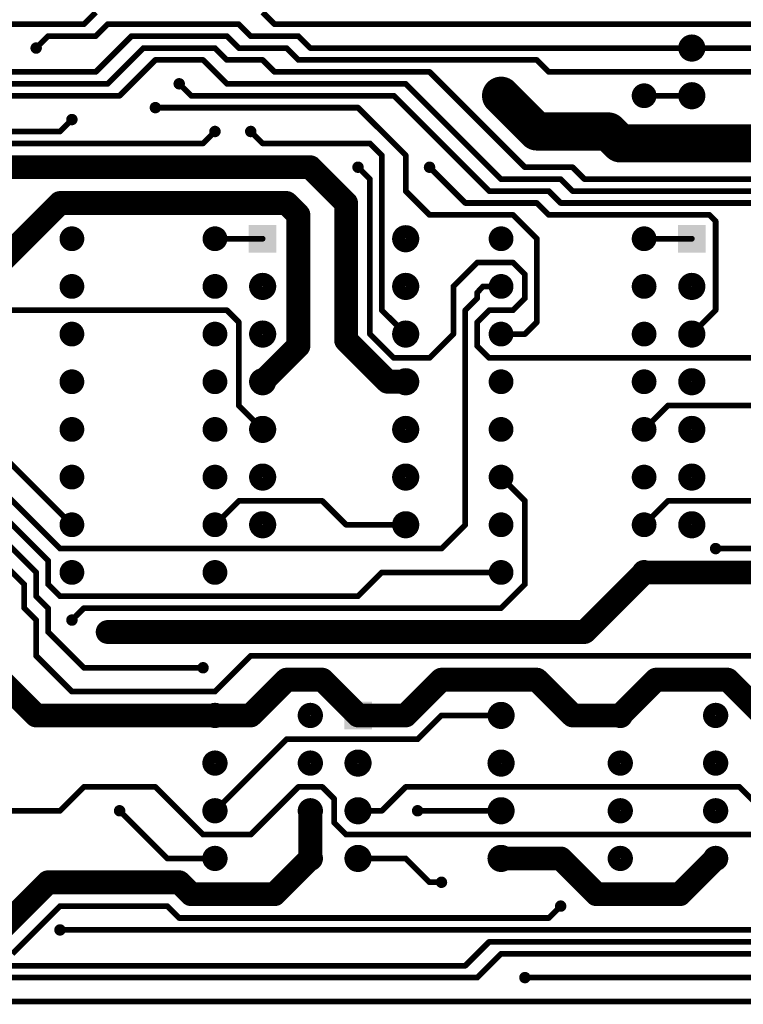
# Model space of a CAD drawing. Extents: x 0.24 to 7.39, y 0.21 to 4.62.
# Tile 3 of 33: x 3.09 to 4.6, y 0.21 to 2.28. Entities that reach past the tile are written whole.
import ezdxf

# ---------------------------------------------------------------- set-up
doc = ezdxf.new("R2010")
doc.units = 0

msp = doc.modelspace()

# ---------------------------------------------------------------- linework, layer by layer
at = {"layer": 'TOP'}
for points, const_width in [([(3.246, 2.296), (3.221, 2.271)], 0.012), ([(3.621, 2.271), (3.596, 2.296)], 0.012), ([(3.221, 2.271), (2.321, 2.271)], 0.012), ([(3.271, 2.271), (3.246, 2.246)], 0.012), ([(3.546, 2.271), (3.271, 2.271)], 0.012), ([(3.571, 2.246), (3.546, 2.271)], 0.012), ([(4.646, 2.271), (3.621, 2.271)], 0.012), ([(3.146, 2.246), (3.121, 2.221)], 0.012), ([(3.246, 2.246), (3.146, 2.246)], 0.012), ([(3.321, 2.246), (3.246, 2.171)], 0.012), ([(3.521, 2.246), (3.321, 2.246)], 0.012), ([(3.546, 2.221), (3.521, 2.246)], 0.012), ([(3.671, 2.246), (3.571, 2.246)], 0.012), ([(3.696, 2.221), (3.671, 2.246)], 0.012), ([(3.346, 2.221), (3.271, 2.146)], 0.012), ([(3.496, 2.221), (3.346, 2.221)], 0.012), ([(3.521, 2.196), (3.496, 2.221)], 0.012), ([(3.646, 2.221), (3.546, 2.221)], 0.012), ([(3.671, 2.196), (3.646, 2.221)], 0.012), ([(4.496, 2.221), (3.696, 2.221)], 0.012), ([(4.696, 2.221), (4.496, 2.221)], 0.012), ([(3.371, 2.196), (3.296, 2.121)], 0.012), ([(3.471, 2.196), (3.371, 2.196)], 0.012), ([(3.521, 2.146), (3.471, 2.196)], 0.012), ([(3.596, 2.196), (3.521, 2.196)], 0.012), ([(3.621, 2.171), (3.596, 2.196)], 0.012), ([(4.171, 2.196), (3.671, 2.196)], 0.012), ([(4.196, 2.171), (4.171, 2.196)], 0.012), ([(3.246, 2.171), (3.021, 2.171)], 0.012), ([(3.946, 2.171), (3.621, 2.171)], 0.012), ([(4.146, 1.971), (3.946, 2.171)], 0.012), ([(4.646, 2.171), (4.196, 2.171)], 0.012), ([(3.271, 2.146), (2.796, 2.146)], 0.012), ([(3.421, 2.146), (3.446, 2.121)], 0.012), ([(3.896, 2.146), (3.521, 2.146)], 0.012), ([(4.096, 1.946), (3.896, 2.146)], 0.012), ([(4.096, 2.121), (4.171, 2.046)], 0.08), ([(3.296, 2.121), (2.821, 2.121)], 0.012), ([(3.446, 2.121), (3.871, 2.121)], 0.012), ([(3.871, 2.121), (4.071, 1.921)], 0.012), ([(4.396, 2.121), (4.496, 2.121)], 0.012), ([(3.371, 2.096), (3.796, 2.096)], 0.012), ([(3.796, 2.096), (3.896, 1.996)], 0.012), ([(3.196, 2.071), (3.171, 2.046)], 0.012), ([(4.171, 2.046), (4.321, 2.046)], 0.08), ([(4.321, 2.046), (4.346, 2.021)], 0.08), ([(3.171, 2.046), (2.796, 2.046)], 0.012), ([(3.496, 2.046), (3.471, 2.021)], 0.012), ([(3.596, 2.021), (3.571, 2.046)], 0.012), ([(4.346, 2.021), (5.021, 2.021)], 0.08), ([(3.471, 2.021), (2.821, 2.021)], 0.012), ([(3.821, 2.021), (3.596, 2.021)], 0.012), ([(3.846, 1.996), (3.821, 2.021)], 0.012), ([(3.696, 1.971), (2.896, 1.971)], 0.05), ([(3.771, 1.896), (3.696, 1.971)], 0.05), ([(3.846, 1.671), (3.846, 1.996)], 0.012), ([(3.896, 1.996), (3.896, 1.921)], 0.012), ([(3.821, 1.946), (3.796, 1.971)], 0.012), ([(3.946, 1.971), (4.021, 1.896)], 0.012), ([(4.246, 1.971), (4.146, 1.971)], 0.012), ([(4.271, 1.946), (4.246, 1.971)], 0.012), ([(3.821, 1.621), (3.821, 1.946)], 0.012), ([(4.221, 1.946), (4.096, 1.946)], 0.012), ([(4.246, 1.921), (4.221, 1.946)], 0.012), ([(5.046, 1.946), (4.271, 1.946)], 0.012), ([(3.171, 1.896), (3.021, 1.746)], 0.05), ([(3.646, 1.896), (3.171, 1.896)], 0.05), ([(3.671, 1.871), (3.646, 1.896)], 0.05), ([(3.771, 1.608), (3.771, 1.896)], 0.05), ([(3.896, 1.921), (3.946, 1.871)], 0.012), ([(4.071, 1.921), (4.196, 1.921)], 0.012), ([(4.196, 1.921), (4.221, 1.896)], 0.012), ([(5.096, 1.921), (4.246, 1.921)], 0.012), ([(4.021, 1.896), (4.171, 1.896)], 0.012), ([(4.171, 1.896), (4.196, 1.871)], 0.012), ([(4.221, 1.896), (5.146, 1.896)], 0.012), ([(3.671, 1.596), (3.671, 1.871)], 0.05), ([(3.946, 1.871), (4.121, 1.871)], 0.012), ([(4.121, 1.871), (4.171, 1.821)], 0.012), ([(4.196, 1.871), (4.533, 1.871)], 0.012), ([(4.533, 1.871), (4.546, 1.858)], 0.012), ([(4.546, 1.858), (4.546, 1.671)], 0.012), ([(3.496, 1.821), (3.596, 1.821)], 0.012), ([(4.171, 1.821), (4.171, 1.646)], 0.012), ([(4.396, 1.821), (4.496, 1.821)], 0.012), ([(4.046, 1.771), (3.996, 1.721)], 0.012), ([(4.121, 1.771), (4.046, 1.771)], 0.012), ([(4.146, 1.746), (4.121, 1.771)], 0.012), ([(4.146, 1.696), (4.146, 1.746)], 0.012), ([(3.996, 1.721), (3.996, 1.621)], 0.012), ([(4.058, 1.721), (4.046, 1.708)], 0.012), ([(4.096, 1.721), (4.058, 1.721)], 0.012), ([(4.046, 1.696), (4.021, 1.671)], 0.012), ([(4.046, 1.708), (4.046, 1.696)], 0.012), ([(4.121, 1.671), (4.146, 1.696)], 0.012), ([(3.521, 1.671), (2.971, 1.671)], 0.012), ([(3.546, 1.646), (3.521, 1.671)], 0.012), ([(3.896, 1.621), (3.846, 1.671)], 0.012), ([(4.021, 1.671), (4.021, 1.221)], 0.012), ([(4.046, 1.646), (4.071, 1.671)], 0.012), ([(4.071, 1.671), (4.121, 1.671)], 0.012), ([(4.546, 1.671), (4.496, 1.621)], 0.012), ([(3.546, 1.471), (3.546, 1.646)], 0.012), ([(3.858, 1.521), (3.771, 1.608)], 0.05), ([(4.046, 1.596), (4.046, 1.646)], 0.012), ([(4.171, 1.646), (4.146, 1.621)], 0.012), ([(3.196, 1.221), (2.796, 1.621)], 0.012), ([(3.596, 1.521), (3.671, 1.596)], 0.05), ([(3.871, 1.571), (3.821, 1.621)], 0.012), ([(3.996, 1.621), (3.946, 1.571)], 0.012), ([(4.146, 1.621), (4.096, 1.621)], 0.012), ([(3.171, 1.171), (2.746, 1.596)], 0.012), ([(4.071, 1.571), (4.046, 1.596)], 0.012), ([(3.146, 1.146), (2.721, 1.571)], 0.012), ([(3.946, 1.571), (3.871, 1.571)], 0.012), ([(4.646, 1.571), (4.071, 1.571)], 0.012), ([(3.121, 1.121), (2.696, 1.546)], 0.012), ([(3.896, 1.521), (3.858, 1.521)], 0.05), ([(3.596, 1.421), (3.546, 1.471)], 0.012), ([(4.396, 1.421), (4.446, 1.471)], 0.012), ([(4.446, 1.471), (4.671, 1.471)], 0.012), ([(4.146, 1.271), (4.096, 1.321)], 0.012), ([(2.896, 1.296), (3.096, 1.096)], 0.012), ([(3.546, 1.271), (3.496, 1.221)], 0.012), ([(3.721, 1.271), (3.546, 1.271)], 0.012), ([(3.771, 1.221), (3.721, 1.271)], 0.012), ([(4.146, 1.096), (4.146, 1.271)], 0.012), ([(4.446, 1.271), (4.396, 1.221)], 0.012), ([(4.621, 1.271), (4.446, 1.271)], 0.012), ([(3.896, 1.221), (3.771, 1.221)], 0.012), ([(4.021, 1.221), (3.971, 1.171)], 0.012), ([(3.971, 1.171), (3.171, 1.171)], 0.012), ([(5.071, 1.171), (4.546, 1.171)], 0.012), ([(3.146, 1.096), (3.146, 1.146)], 0.012), ([(4.271, 0.996), (4.396, 1.121)], 0.05), ([(4.271, 0.996), (4.396, 1.121)], 0.05), ([(4.396, 1.121), (4.996, 1.121)], 0.05), ([(3.121, 1.071), (3.121, 1.121)], 0.012), ([(3.846, 1.121), (3.796, 1.071)], 0.012), ([(4.096, 1.121), (3.846, 1.121)], 0.012), ([(3.096, 1.096), (3.096, 1.046)], 0.012), ([(3.171, 1.071), (3.146, 1.096)], 0.012), ([(4.096, 1.046), (4.146, 1.096)], 0.012), ([(3.146, 1.046), (3.121, 1.071)], 0.012), ([(3.796, 1.071), (3.171, 1.071)], 0.012), ([(3.096, 1.046), (3.121, 1.021)], 0.012), ([(3.146, 0.996), (3.146, 1.046)], 0.012), ([(3.196, 1.021), (3.221, 1.046)], 0.012), ([(3.221, 1.046), (4.096, 1.046)], 0.012), ([(3.121, 1.021), (3.121, 0.946)], 0.012), ([(3.271, 0.996), (3.446, 0.996)], 0.05), ([(3.446, 0.996), (4.271, 0.996)], 0.05), ([(3.446, 0.996), (4.271, 0.996)], 0.05), ([(3.121, 0.821), (2.971, 0.971)], 0.05), ([(3.221, 0.921), (3.146, 0.996)], 0.012), ([(3.121, 0.946), (3.196, 0.871)], 0.012), ([(3.496, 0.871), (3.571, 0.946)], 0.012), ([(3.571, 0.946), (5.071, 0.946)], 0.012), ([(3.471, 0.921), (3.221, 0.921)], 0.012), ([(3.646, 0.896), (3.571, 0.821)], 0.05), ([(3.721, 0.896), (3.646, 0.896)], 0.05), ([(3.796, 0.821), (3.721, 0.896)], 0.05), ([(3.896, 0.821), (3.971, 0.896)], 0.05), ([(3.971, 0.896), (4.171, 0.896)], 0.05), ([(4.171, 0.896), (4.246, 0.821)], 0.05), ([(4.421, 0.896), (4.346, 0.821)], 0.05), ([(4.571, 0.896), (4.421, 0.896)], 0.05), ([(4.646, 0.821), (4.571, 0.896)], 0.05), ([(3.196, 0.871), (3.496, 0.871)], 0.012), ([(3.496, 0.821), (3.121, 0.821)], 0.05), ([(3.571, 0.821), (3.496, 0.821)], 0.05), ([(3.796, 0.821), (3.896, 0.821)], 0.05), ([(3.971, 0.821), (3.921, 0.771)], 0.012), ([(4.096, 0.821), (3.971, 0.821)], 0.012), ([(4.246, 0.821), (4.346, 0.821)], 0.05), ([(3.646, 0.771), (3.496, 0.621)], 0.012), ([(3.921, 0.771), (3.646, 0.771)], 0.012), ([(3.221, 0.671), (3.171, 0.621)], 0.012), ([(3.371, 0.671), (3.221, 0.671)], 0.012), ([(3.471, 0.571), (3.371, 0.671)], 0.012), ([(3.671, 0.671), (3.571, 0.571)], 0.012), ([(3.721, 0.671), (3.671, 0.671)], 0.012), ([(3.746, 0.646), (3.721, 0.671)], 0.012), ([(3.896, 0.671), (3.846, 0.621)], 0.012), ([(4.596, 0.671), (3.896, 0.671)], 0.012), ([(4.646, 0.621), (4.596, 0.671)], 0.012), ([(3.696, 0.521), (3.696, 0.621)], 0.05), ([(3.746, 0.596), (3.746, 0.646)], 0.012), ([(3.171, 0.621), (0.396, 0.621)], 0.012), ([(3.296, 0.621), (3.396, 0.521)], 0.012), ([(3.846, 0.621), (3.796, 0.621)], 0.012), ([(4.096, 0.621), (3.921, 0.621)], 0.012), ([(3.771, 0.571), (3.746, 0.596)], 0.012), ([(3.571, 0.571), (3.471, 0.571)], 0.012), ([(5.521, 0.571), (3.771, 0.571)], 0.012), ([(3.621, 0.446), (3.696, 0.521)], 0.05), ([(4.221, 0.521), (4.096, 0.521)], 0.05), ([(4.296, 0.446), (4.221, 0.521)], 0.05), ([(4.546, 0.521), (4.471, 0.446)], 0.05), ([(3.396, 0.521), (3.496, 0.521)], 0.012), ([(3.896, 0.521), (3.796, 0.521)], 0.012), ([(3.946, 0.471), (3.896, 0.521)], 0.012), ([(3.046, 0.371), (3.146, 0.471)], 0.05), ([(3.146, 0.471), (3.421, 0.471)], 0.05), ([(3.421, 0.471), (3.446, 0.446)], 0.05), ([(3.971, 0.471), (3.946, 0.471)], 0.012), ([(3.446, 0.446), (3.621, 0.446)], 0.05), ([(4.471, 0.446), (4.296, 0.446)], 0.05), ([(3.171, 0.421), (3.071, 0.321)], 0.012), ([(3.396, 0.421), (3.171, 0.421)], 0.012), ([(3.421, 0.396), (3.396, 0.421)], 0.012), ([(4.221, 0.421), (4.196, 0.396)], 0.012), ([(4.196, 0.396), (3.421, 0.396)], 0.012), ([(4.696, 0.371), (3.171, 0.371)], 0.012), ([(4.021, 0.296), (4.071, 0.346)], 0.012), ([(4.071, 0.346), (4.671, 0.346)], 0.012), ([(4.046, 0.271), (4.096, 0.321)], 0.012), ([(4.096, 0.321), (4.646, 0.321)], 0.012), ([(2.296, 0.296), (4.021, 0.296)], 0.012), ([(2.246, 0.271), (4.046, 0.271)], 0.012), ([(4.146, 0.271), (4.996, 0.271)], 0.012), ([(4.946, 0.221), (2.021, 0.221)], 0.012)]:
    msp.add_lwpolyline(points, dxfattribs=dict(at, const_width=const_width))
for points, const_width in [([(3.218, 2.271, 1), (3.224, 2.271, 1)], 0.006), ([(3.218, 2.271, 1), (3.224, 2.271, 1)], 0.006), ([(3.268, 2.271, 1), (3.274, 2.271, 1)], 0.006), ([(3.268, 2.271, 1), (3.274, 2.271, 1)], 0.006), ([(3.543, 2.271, 1), (3.549, 2.271, 1)], 0.006), ([(3.543, 2.271, 1), (3.549, 2.271, 1)], 0.006), ([(3.618, 2.271, 1), (3.624, 2.271, 1)], 0.006), ([(3.618, 2.271, 1), (3.624, 2.271, 1)], 0.006), ([(3.143, 2.246, 1), (3.149, 2.246, 1)], 0.006), ([(3.143, 2.246, 1), (3.149, 2.246, 1)], 0.006), ([(3.243, 2.246, 1), (3.249, 2.246, 1)], 0.006), ([(3.243, 2.246, 1), (3.249, 2.246, 1)], 0.006), ([(3.318, 2.246, 1), (3.324, 2.246, 1)], 0.006), ([(3.318, 2.246, 1), (3.324, 2.246, 1)], 0.006), ([(3.518, 2.246, 1), (3.524, 2.246, 1)], 0.006), ([(3.518, 2.246, 1), (3.524, 2.246, 1)], 0.006), ([(3.568, 2.246, 1), (3.574, 2.246, 1)], 0.006), ([(3.568, 2.246, 1), (3.574, 2.246, 1)], 0.006), ([(3.668, 2.246, 1), (3.674, 2.246, 1)], 0.006), ([(3.668, 2.246, 1), (3.674, 2.246, 1)], 0.006), ([(3.115, 2.221, 1), (3.127, 2.221, 1)], 0.012), ([(4.482, 2.221, 1), (4.51, 2.221, 1)], 0.029), ([(3.118, 2.221, 1), (3.124, 2.221, 1)], 0.006), ([(3.343, 2.221, 1), (3.349, 2.221, 1)], 0.006), ([(3.343, 2.221, 1), (3.349, 2.221, 1)], 0.006), ([(3.493, 2.221, 1), (3.499, 2.221, 1)], 0.006), ([(3.493, 2.221, 1), (3.499, 2.221, 1)], 0.006), ([(3.543, 2.221, 1), (3.549, 2.221, 1)], 0.006), ([(3.543, 2.221, 1), (3.549, 2.221, 1)], 0.006), ([(3.643, 2.221, 1), (3.649, 2.221, 1)], 0.006), ([(3.643, 2.221, 1), (3.649, 2.221, 1)], 0.006), ([(3.693, 2.221, 1), (3.699, 2.221, 1)], 0.006), ([(3.693, 2.221, 1), (3.699, 2.221, 1)], 0.006), ([(4.493, 2.221, 1), (4.499, 2.221, 1)], 0.006), ([(4.493, 2.221, 1), (4.499, 2.221, 1)], 0.006), ([(3.368, 2.196, 1), (3.374, 2.196, 1)], 0.006), ([(3.368, 2.196, 1), (3.374, 2.196, 1)], 0.006), ([(3.468, 2.196, 1), (3.474, 2.196, 1)], 0.006), ([(3.468, 2.196, 1), (3.474, 2.196, 1)], 0.006), ([(3.518, 2.196, 1), (3.524, 2.196, 1)], 0.006), ([(3.518, 2.196, 1), (3.524, 2.196, 1)], 0.006), ([(3.593, 2.196, 1), (3.599, 2.196, 1)], 0.006), ([(3.593, 2.196, 1), (3.599, 2.196, 1)], 0.006), ([(3.668, 2.196, 1), (3.674, 2.196, 1)], 0.006), ([(3.668, 2.196, 1), (3.674, 2.196, 1)], 0.006), ([(4.168, 2.196, 1), (4.174, 2.196, 1)], 0.006), ([(4.168, 2.196, 1), (4.174, 2.196, 1)], 0.006), ([(3.243, 2.171, 1), (3.249, 2.171, 1)], 0.006), ([(3.243, 2.171, 1), (3.249, 2.171, 1)], 0.006), ([(3.618, 2.171, 1), (3.624, 2.171, 1)], 0.006), ([(3.618, 2.171, 1), (3.624, 2.171, 1)], 0.006), ([(3.943, 2.171, 1), (3.949, 2.171, 1)], 0.006), ([(3.943, 2.171, 1), (3.949, 2.171, 1)], 0.006), ([(4.193, 2.171, 1), (4.199, 2.171, 1)], 0.006), ([(4.193, 2.171, 1), (4.199, 2.171, 1)], 0.006), ([(3.268, 2.146, 1), (3.274, 2.146, 1)], 0.006), ([(3.268, 2.146, 1), (3.274, 2.146, 1)], 0.006), ([(3.415, 2.146, 1), (3.427, 2.146, 1)], 0.012), ([(3.418, 2.146, 1), (3.424, 2.146, 1)], 0.006), ([(3.518, 2.146, 1), (3.524, 2.146, 1)], 0.006), ([(3.518, 2.146, 1), (3.524, 2.146, 1)], 0.006), ([(3.893, 2.146, 1), (3.899, 2.146, 1)], 0.006), ([(3.893, 2.146, 1), (3.899, 2.146, 1)], 0.006), ([(4.076, 2.121, 1), (4.116, 2.121, 1)], 0.04), ([(4.482, 2.121, 1), (4.51, 2.121, 1)], 0.029), ([(4.083, 2.121, 1), (4.109, 2.121, 1)], 0.026), ([(4.383, 2.121, 1), (4.409, 2.121, 1)], 0.026), ([(3.293, 2.121, 1), (3.299, 2.121, 1)], 0.006), ([(3.293, 2.121, 1), (3.299, 2.121, 1)], 0.006), ([(3.365, 2.096, 1), (3.377, 2.096, 1)], 0.012), ([(3.443, 2.121, 1), (3.449, 2.121, 1)], 0.006), ([(3.443, 2.121, 1), (3.449, 2.121, 1)], 0.006), ([(3.868, 2.121, 1), (3.874, 2.121, 1)], 0.006), ([(3.868, 2.121, 1), (3.874, 2.121, 1)], 0.006), ([(4.393, 2.121, 1), (4.399, 2.121, 1)], 0.006), ([(4.493, 2.121, 1), (4.499, 2.121, 1)], 0.006), ([(3.368, 2.096, 1), (3.374, 2.096, 1)], 0.006), ([(3.793, 2.096, 1), (3.799, 2.096, 1)], 0.006), ([(3.793, 2.096, 1), (3.799, 2.096, 1)], 0.006), ([(3.19, 2.071, 1), (3.202, 2.071, 1)], 0.012), ([(3.193, 2.071, 1), (3.199, 2.071, 1)], 0.006), ([(4.151, 2.046, 1), (4.191, 2.046, 1)], 0.04), ([(4.151, 2.046, 1), (4.191, 2.046, 1)], 0.04), ([(4.301, 2.046, 1), (4.341, 2.046, 1)], 0.04), ([(4.301, 2.046, 1), (4.341, 2.046, 1)], 0.04), ([(3.168, 2.046, 1), (3.174, 2.046, 1)], 0.006), ([(3.168, 2.046, 1), (3.174, 2.046, 1)], 0.006), ([(3.49, 2.046, 1), (3.502, 2.046, 1)], 0.012), ([(3.493, 2.046, 1), (3.499, 2.046, 1)], 0.006), ([(3.565, 2.046, 1), (3.577, 2.046, 1)], 0.012), ([(3.568, 2.046, 1), (3.574, 2.046, 1)], 0.006), ([(4.326, 2.021, 1), (4.366, 2.021, 1)], 0.04), ([(4.326, 2.021, 1), (4.366, 2.021, 1)], 0.04), ([(3.468, 2.021, 1), (3.474, 2.021, 1)], 0.006), ([(3.468, 2.021, 1), (3.474, 2.021, 1)], 0.006), ([(3.593, 2.021, 1), (3.599, 2.021, 1)], 0.006), ([(3.593, 2.021, 1), (3.599, 2.021, 1)], 0.006), ([(3.818, 2.021, 1), (3.824, 2.021, 1)], 0.006), ([(3.818, 2.021, 1), (3.824, 2.021, 1)], 0.006), ([(3.6835, 1.971, 1), (3.7085, 1.971, 1)], 0.025), ([(3.6835, 1.971, 1), (3.7085, 1.971, 1)], 0.025), ([(3.79, 1.971, 1), (3.802, 1.971, 1)], 0.012), ([(3.843, 1.996, 1), (3.849, 1.996, 1)], 0.006), ([(3.843, 1.996, 1), (3.849, 1.996, 1)], 0.006), ([(3.893, 1.996, 1), (3.899, 1.996, 1)], 0.006), ([(3.893, 1.996, 1), (3.899, 1.996, 1)], 0.006), ([(3.94, 1.971, 1), (3.952, 1.971, 1)], 0.012), ([(3.793, 1.971, 1), (3.799, 1.971, 1)], 0.006), ([(3.943, 1.971, 1), (3.949, 1.971, 1)], 0.006), ([(4.143, 1.971, 1), (4.149, 1.971, 1)], 0.006), ([(4.143, 1.971, 1), (4.149, 1.971, 1)], 0.006), ([(4.243, 1.971, 1), (4.249, 1.971, 1)], 0.006), ([(4.243, 1.971, 1), (4.249, 1.971, 1)], 0.006), ([(3.818, 1.946, 1), (3.824, 1.946, 1)], 0.006), ([(3.818, 1.946, 1), (3.824, 1.946, 1)], 0.006), ([(4.093, 1.946, 1), (4.099, 1.946, 1)], 0.006), ([(4.093, 1.946, 1), (4.099, 1.946, 1)], 0.006), ([(4.218, 1.946, 1), (4.224, 1.946, 1)], 0.006), ([(4.218, 1.946, 1), (4.224, 1.946, 1)], 0.006), ([(4.268, 1.946, 1), (4.274, 1.946, 1)], 0.006), ([(4.268, 1.946, 1), (4.274, 1.946, 1)], 0.006), ([(3.1585, 1.896, 1), (3.1835, 1.896, 1)], 0.025), ([(3.1585, 1.896, 1), (3.1835, 1.896, 1)], 0.025), ([(3.6335, 1.896, 1), (3.6585, 1.896, 1)], 0.025), ([(3.6335, 1.896, 1), (3.6585, 1.896, 1)], 0.025), ([(3.7585, 1.896, 1), (3.7835, 1.896, 1)], 0.025), ([(3.7585, 1.896, 1), (3.7835, 1.896, 1)], 0.025), ([(3.893, 1.921, 1), (3.899, 1.921, 1)], 0.006), ([(3.893, 1.921, 1), (3.899, 1.921, 1)], 0.006), ([(4.068, 1.921, 1), (4.074, 1.921, 1)], 0.006), ([(4.068, 1.921, 1), (4.074, 1.921, 1)], 0.006), ([(4.193, 1.921, 1), (4.199, 1.921, 1)], 0.006), ([(4.193, 1.921, 1), (4.199, 1.921, 1)], 0.006), ([(4.243, 1.921, 1), (4.249, 1.921, 1)], 0.006), ([(4.243, 1.921, 1), (4.249, 1.921, 1)], 0.006), ([(4.018, 1.896, 1), (4.024, 1.896, 1)], 0.006), ([(4.018, 1.896, 1), (4.024, 1.896, 1)], 0.006), ([(4.168, 1.896, 1), (4.174, 1.896, 1)], 0.006), ([(4.168, 1.896, 1), (4.174, 1.896, 1)], 0.006), ([(4.218, 1.896, 1), (4.224, 1.896, 1)], 0.006), ([(4.218, 1.896, 1), (4.224, 1.896, 1)], 0.006), ([(3.6585, 1.871, 1), (3.6835, 1.871, 1)], 0.025), ([(3.6585, 1.871, 1), (3.6835, 1.871, 1)], 0.025), ([(3.943, 1.871, 1), (3.949, 1.871, 1)], 0.006), ([(3.943, 1.871, 1), (3.949, 1.871, 1)], 0.006), ([(4.118, 1.871, 1), (4.124, 1.871, 1)], 0.006), ([(4.118, 1.871, 1), (4.124, 1.871, 1)], 0.006), ([(4.193, 1.871, 1), (4.199, 1.871, 1)], 0.006), ([(4.193, 1.871, 1), (4.199, 1.871, 1)], 0.006), ([(4.53, 1.871, 1), (4.536, 1.871, 1)], 0.006), ([(4.53, 1.871, 1), (4.536, 1.871, 1)], 0.006), ([(4.543, 1.858, 1), (4.549, 1.858, 1)], 0.006), ([(4.543, 1.858, 1), (4.549, 1.858, 1)], 0.006), ([(3.183, 1.821, 1), (3.209, 1.821, 1)], 0.026), ([(3.483, 1.821, 1), (3.509, 1.821, 1)], 0.026), ([(3.882, 1.821, 1), (3.91, 1.821, 1)], 0.029), ([(4.083, 1.821, 1), (4.109, 1.821, 1)], 0.026), ([(4.383, 1.821, 1), (4.409, 1.821, 1)], 0.026), ([(3.493, 1.821, 1), (3.499, 1.821, 1)], 0.006), ([(3.593, 1.821, 1), (3.599, 1.821, 1)], 0.006), ([(4.168, 1.821, 1), (4.174, 1.821, 1)], 0.006), ([(4.168, 1.821, 1), (4.174, 1.821, 1)], 0.006), ([(4.393, 1.821, 1), (4.399, 1.821, 1)], 0.006), ([(4.493, 1.821, 1), (4.499, 1.821, 1)], 0.006), ([(4.043, 1.771, 1), (4.049, 1.771, 1)], 0.006), ([(4.043, 1.771, 1), (4.049, 1.771, 1)], 0.006), ([(4.118, 1.771, 1), (4.124, 1.771, 1)], 0.006), ([(4.118, 1.771, 1), (4.124, 1.771, 1)], 0.006), ([(3.183, 1.721, 1), (3.209, 1.721, 1)], 0.026), ([(3.483, 1.721, 1), (3.509, 1.721, 1)], 0.026), ([(3.582, 1.721, 1), (3.61, 1.721, 1)], 0.029), ([(3.882, 1.721, 1), (3.91, 1.721, 1)], 0.029), ([(4.083, 1.721, 1), (4.109, 1.721, 1)], 0.026), ([(4.143, 1.746, 1), (4.149, 1.746, 1)], 0.006), ([(4.143, 1.746, 1), (4.149, 1.746, 1)], 0.006), ([(4.383, 1.721, 1), (4.409, 1.721, 1)], 0.026), ([(4.482, 1.721, 1), (4.51, 1.721, 1)], 0.029), ([(3.993, 1.721, 1), (3.999, 1.721, 1)], 0.006), ([(3.993, 1.721, 1), (3.999, 1.721, 1)], 0.006), ([(4.055, 1.721, 1), (4.061, 1.721, 1)], 0.006), ([(4.055, 1.721, 1), (4.061, 1.721, 1)], 0.006), ([(4.093, 1.721, 1), (4.099, 1.721, 1)], 0.006), ([(4.043, 1.708, 1), (4.049, 1.708, 1)], 0.006), ([(4.043, 1.708, 1), (4.049, 1.708, 1)], 0.006), ([(4.043, 1.696, 1), (4.049, 1.696, 1)], 0.006), ([(4.043, 1.696, 1), (4.049, 1.696, 1)], 0.006), ([(4.143, 1.696, 1), (4.149, 1.696, 1)], 0.006), ([(4.143, 1.696, 1), (4.149, 1.696, 1)], 0.006), ([(3.518, 1.671, 1), (3.524, 1.671, 1)], 0.006), ([(3.518, 1.671, 1), (3.524, 1.671, 1)], 0.006), ([(3.843, 1.671, 1), (3.849, 1.671, 1)], 0.006), ([(3.843, 1.671, 1), (3.849, 1.671, 1)], 0.006), ([(4.018, 1.671, 1), (4.024, 1.671, 1)], 0.006), ([(4.018, 1.671, 1), (4.024, 1.671, 1)], 0.006), ([(4.068, 1.671, 1), (4.074, 1.671, 1)], 0.006), ([(4.068, 1.671, 1), (4.074, 1.671, 1)], 0.006), ([(4.118, 1.671, 1), (4.124, 1.671, 1)], 0.006), ([(4.118, 1.671, 1), (4.124, 1.671, 1)], 0.006), ([(4.543, 1.671, 1), (4.549, 1.671, 1)], 0.006), ([(4.543, 1.671, 1), (4.549, 1.671, 1)], 0.006), ([(3.183, 1.621, 1), (3.209, 1.621, 1)], 0.026), ([(3.483, 1.621, 1), (3.509, 1.621, 1)], 0.026), ([(3.543, 1.646, 1), (3.549, 1.646, 1)], 0.006), ([(3.543, 1.646, 1), (3.549, 1.646, 1)], 0.006), ([(3.582, 1.621, 1), (3.61, 1.621, 1)], 0.029), ([(3.7585, 1.608, 1), (3.7835, 1.608, 1)], 0.025), ([(3.7585, 1.608, 1), (3.7835, 1.608, 1)], 0.025), ([(3.882, 1.621, 1), (3.91, 1.621, 1)], 0.029), ([(4.043, 1.646, 1), (4.049, 1.646, 1)], 0.006), ([(4.043, 1.646, 1), (4.049, 1.646, 1)], 0.006), ([(4.083, 1.621, 1), (4.109, 1.621, 1)], 0.026), ([(4.168, 1.646, 1), (4.174, 1.646, 1)], 0.006), ([(4.168, 1.646, 1), (4.174, 1.646, 1)], 0.006), ([(4.383, 1.621, 1), (4.409, 1.621, 1)], 0.026), ([(4.482, 1.621, 1), (4.51, 1.621, 1)], 0.029), ([(3.6585, 1.596, 1), (3.6835, 1.596, 1)], 0.025), ([(3.6585, 1.596, 1), (3.6835, 1.596, 1)], 0.025), ([(3.818, 1.621, 1), (3.824, 1.621, 1)], 0.006), ([(3.818, 1.621, 1), (3.824, 1.621, 1)], 0.006), ([(3.893, 1.621, 1), (3.899, 1.621, 1)], 0.006), ([(3.993, 1.621, 1), (3.999, 1.621, 1)], 0.006), ([(3.993, 1.621, 1), (3.999, 1.621, 1)], 0.006), ([(4.093, 1.621, 1), (4.099, 1.621, 1)], 0.006), ([(4.143, 1.621, 1), (4.149, 1.621, 1)], 0.006), ([(4.143, 1.621, 1), (4.149, 1.621, 1)], 0.006), ([(4.493, 1.621, 1), (4.499, 1.621, 1)], 0.006), ([(4.043, 1.596, 1), (4.049, 1.596, 1)], 0.006), ([(4.043, 1.596, 1), (4.049, 1.596, 1)], 0.006), ([(3.868, 1.571, 1), (3.874, 1.571, 1)], 0.006), ([(3.868, 1.571, 1), (3.874, 1.571, 1)], 0.006), ([(3.943, 1.571, 1), (3.949, 1.571, 1)], 0.006), ([(3.943, 1.571, 1), (3.949, 1.571, 1)], 0.006), ([(4.068, 1.571, 1), (4.074, 1.571, 1)], 0.006), ([(4.068, 1.571, 1), (4.074, 1.571, 1)], 0.006), ([(3.582, 1.521, 1), (3.61, 1.521, 1)], 0.029), ([(3.882, 1.521, 1), (3.91, 1.521, 1)], 0.029), ([(4.482, 1.521, 1), (4.51, 1.521, 1)], 0.029), ([(3.183, 1.521, 1), (3.209, 1.521, 1)], 0.026), ([(3.483, 1.521, 1), (3.509, 1.521, 1)], 0.026), ([(3.5835, 1.521, 1), (3.6085, 1.521, 1)], 0.025), ([(3.8455, 1.521, 1), (3.8705, 1.521, 1)], 0.025), ([(3.8455, 1.521, 1), (3.8705, 1.521, 1)], 0.025), ([(3.8835, 1.521, 1), (3.9085, 1.521, 1)], 0.025), ([(4.083, 1.521, 1), (4.109, 1.521, 1)], 0.026), ([(4.383, 1.521, 1), (4.409, 1.521, 1)], 0.026), ([(3.543, 1.471, 1), (3.549, 1.471, 1)], 0.006), ([(3.543, 1.471, 1), (3.549, 1.471, 1)], 0.006), ([(4.443, 1.471, 1), (4.449, 1.471, 1)], 0.006), ([(4.443, 1.471, 1), (4.449, 1.471, 1)], 0.006), ([(3.183, 1.421, 1), (3.209, 1.421, 1)], 0.026), ([(3.483, 1.421, 1), (3.509, 1.421, 1)], 0.026), ([(3.582, 1.421, 1), (3.61, 1.421, 1)], 0.029), ([(3.882, 1.421, 1), (3.91, 1.421, 1)], 0.029), ([(4.083, 1.421, 1), (4.109, 1.421, 1)], 0.026), ([(4.383, 1.421, 1), (4.409, 1.421, 1)], 0.026), ([(4.482, 1.421, 1), (4.51, 1.421, 1)], 0.029), ([(3.593, 1.421, 1), (3.599, 1.421, 1)], 0.006), ([(4.393, 1.421, 1), (4.399, 1.421, 1)], 0.006), ([(3.183, 1.321, 1), (3.209, 1.321, 1)], 0.026), ([(3.483, 1.321, 1), (3.509, 1.321, 1)], 0.026), ([(3.582, 1.321, 1), (3.61, 1.321, 1)], 0.029), ([(3.882, 1.321, 1), (3.91, 1.321, 1)], 0.029), ([(4.083, 1.321, 1), (4.109, 1.321, 1)], 0.026), ([(4.383, 1.321, 1), (4.409, 1.321, 1)], 0.026), ([(4.482, 1.321, 1), (4.51, 1.321, 1)], 0.029), ([(4.093, 1.321, 1), (4.099, 1.321, 1)], 0.006), ([(3.543, 1.271, 1), (3.549, 1.271, 1)], 0.006), ([(3.543, 1.271, 1), (3.549, 1.271, 1)], 0.006), ([(3.718, 1.271, 1), (3.724, 1.271, 1)], 0.006), ([(3.718, 1.271, 1), (3.724, 1.271, 1)], 0.006), ([(4.143, 1.271, 1), (4.149, 1.271, 1)], 0.006), ([(4.143, 1.271, 1), (4.149, 1.271, 1)], 0.006), ([(4.443, 1.271, 1), (4.449, 1.271, 1)], 0.006), ([(4.443, 1.271, 1), (4.449, 1.271, 1)], 0.006), ([(3.183, 1.221, 1), (3.209, 1.221, 1)], 0.026), ([(3.483, 1.221, 1), (3.509, 1.221, 1)], 0.026), ([(3.582, 1.221, 1), (3.61, 1.221, 1)], 0.029), ([(3.882, 1.221, 1), (3.91, 1.221, 1)], 0.029), ([(4.083, 1.221, 1), (4.109, 1.221, 1)], 0.026), ([(4.383, 1.221, 1), (4.409, 1.221, 1)], 0.026), ([(4.482, 1.221, 1), (4.51, 1.221, 1)], 0.029), ([(3.193, 1.221, 1), (3.199, 1.221, 1)], 0.006), ([(3.493, 1.221, 1), (3.499, 1.221, 1)], 0.006), ([(3.768, 1.221, 1), (3.774, 1.221, 1)], 0.006), ([(3.768, 1.221, 1), (3.774, 1.221, 1)], 0.006), ([(3.893, 1.221, 1), (3.899, 1.221, 1)], 0.006), ([(4.018, 1.221, 1), (4.024, 1.221, 1)], 0.006), ([(4.018, 1.221, 1), (4.024, 1.221, 1)], 0.006), ([(4.393, 1.221, 1), (4.399, 1.221, 1)], 0.006), ([(4.54, 1.171, 1), (4.552, 1.171, 1)], 0.012), ([(3.168, 1.171, 1), (3.174, 1.171, 1)], 0.006), ([(3.168, 1.171, 1), (3.174, 1.171, 1)], 0.006), ([(3.968, 1.171, 1), (3.974, 1.171, 1)], 0.006), ([(3.968, 1.171, 1), (3.974, 1.171, 1)], 0.006), ([(4.543, 1.171, 1), (4.549, 1.171, 1)], 0.006), ([(3.143, 1.146, 1), (3.149, 1.146, 1)], 0.006), ([(3.143, 1.146, 1), (3.149, 1.146, 1)], 0.006), ([(3.183, 1.121, 1), (3.209, 1.121, 1)], 0.026), ([(3.483, 1.121, 1), (3.509, 1.121, 1)], 0.026), ([(4.083, 1.121, 1), (4.109, 1.121, 1)], 0.026), ([(4.383, 1.121, 1), (4.409, 1.121, 1)], 0.026), ([(4.3835, 1.121, 1), (4.4085, 1.121, 1)], 0.025), ([(4.3835, 1.121, 1), (4.4085, 1.121, 1)], 0.025), ([(4.3835, 1.121, 1), (4.4085, 1.121, 1)], 0.025), ([(3.118, 1.121, 1), (3.124, 1.121, 1)], 0.006), ([(3.118, 1.121, 1), (3.124, 1.121, 1)], 0.006), ([(3.843, 1.121, 1), (3.849, 1.121, 1)], 0.006), ([(3.843, 1.121, 1), (3.849, 1.121, 1)], 0.006), ([(4.093, 1.121, 1), (4.099, 1.121, 1)], 0.006), ([(3.093, 1.096, 1), (3.099, 1.096, 1)], 0.006), ([(3.093, 1.096, 1), (3.099, 1.096, 1)], 0.006), ([(3.143, 1.096, 1), (3.149, 1.096, 1)], 0.006), ([(3.143, 1.096, 1), (3.149, 1.096, 1)], 0.006), ([(4.143, 1.096, 1), (4.149, 1.096, 1)], 0.006), ([(4.143, 1.096, 1), (4.149, 1.096, 1)], 0.006), ([(3.118, 1.071, 1), (3.124, 1.071, 1)], 0.006), ([(3.118, 1.071, 1), (3.124, 1.071, 1)], 0.006), ([(3.168, 1.071, 1), (3.174, 1.071, 1)], 0.006), ([(3.168, 1.071, 1), (3.174, 1.071, 1)], 0.006), ([(3.793, 1.071, 1), (3.799, 1.071, 1)], 0.006), ([(3.793, 1.071, 1), (3.799, 1.071, 1)], 0.006), ([(3.093, 1.046, 1), (3.099, 1.046, 1)], 0.006), ([(3.093, 1.046, 1), (3.099, 1.046, 1)], 0.006), ([(3.143, 1.046, 1), (3.149, 1.046, 1)], 0.006), ([(3.143, 1.046, 1), (3.149, 1.046, 1)], 0.006), ([(3.19, 1.021, 1), (3.202, 1.021, 1)], 0.012), ([(3.218, 1.046, 1), (3.224, 1.046, 1)], 0.006), ([(3.218, 1.046, 1), (3.224, 1.046, 1)], 0.006), ([(4.093, 1.046, 1), (4.099, 1.046, 1)], 0.006), ([(4.093, 1.046, 1), (4.099, 1.046, 1)], 0.006), ([(3.118, 1.021, 1), (3.124, 1.021, 1)], 0.006), ([(3.118, 1.021, 1), (3.124, 1.021, 1)], 0.006), ([(3.193, 1.021, 1), (3.199, 1.021, 1)], 0.006), ([(3.2585, 0.996, 1), (3.2835, 0.996, 1)], 0.025), ([(3.4335, 0.996, 1), (3.4585, 0.996, 1)], 0.025), ([(3.4335, 0.996, 1), (3.4585, 0.996, 1)], 0.025), ([(3.4335, 0.996, 1), (3.4585, 0.996, 1)], 0.025), ([(4.2585, 0.996, 1), (4.2835, 0.996, 1)], 0.025), ([(4.2585, 0.996, 1), (4.2835, 0.996, 1)], 0.025), ([(4.2585, 0.996, 1), (4.2835, 0.996, 1)], 0.025), ([(4.2585, 0.996, 1), (4.2835, 0.996, 1)], 0.025), ([(3.143, 0.996, 1), (3.149, 0.996, 1)], 0.006), ([(3.143, 0.996, 1), (3.149, 0.996, 1)], 0.006), ([(3.265, 0.996, 1), (3.277, 0.996, 1)], 0.012), ([(3.44, 0.996, 1), (3.452, 0.996, 1)], 0.012), ([(3.118, 0.946, 1), (3.124, 0.946, 1)], 0.006), ([(3.118, 0.946, 1), (3.124, 0.946, 1)], 0.006), ([(3.568, 0.946, 1), (3.574, 0.946, 1)], 0.006), ([(3.568, 0.946, 1), (3.574, 0.946, 1)], 0.006), ([(3.465, 0.921, 1), (3.477, 0.921, 1)], 0.012), ([(3.218, 0.921, 1), (3.224, 0.921, 1)], 0.006), ([(3.218, 0.921, 1), (3.224, 0.921, 1)], 0.006), ([(3.468, 0.921, 1), (3.474, 0.921, 1)], 0.006), ([(3.6335, 0.896, 1), (3.6585, 0.896, 1)], 0.025), ([(3.6335, 0.896, 1), (3.6585, 0.896, 1)], 0.025), ([(3.7085, 0.896, 1), (3.7335, 0.896, 1)], 0.025), ([(3.7085, 0.896, 1), (3.7335, 0.896, 1)], 0.025), ([(3.9585, 0.896, 1), (3.9835, 0.896, 1)], 0.025), ([(3.9585, 0.896, 1), (3.9835, 0.896, 1)], 0.025), ([(4.1585, 0.896, 1), (4.1835, 0.896, 1)], 0.025), ([(4.1585, 0.896, 1), (4.1835, 0.896, 1)], 0.025), ([(4.4085, 0.896, 1), (4.4335, 0.896, 1)], 0.025), ([(4.4085, 0.896, 1), (4.4335, 0.896, 1)], 0.025), ([(4.5585, 0.896, 1), (4.5835, 0.896, 1)], 0.025), ([(4.5585, 0.896, 1), (4.5835, 0.896, 1)], 0.025), ([(3.193, 0.871, 1), (3.199, 0.871, 1)], 0.006), ([(3.193, 0.871, 1), (3.199, 0.871, 1)], 0.006), ([(3.493, 0.871, 1), (3.499, 0.871, 1)], 0.006), ([(3.493, 0.871, 1), (3.499, 0.871, 1)], 0.006), ([(3.483, 0.821, 1), (3.509, 0.821, 1)], 0.027), ([(3.683, 0.821, 1), (3.709, 0.821, 1)], 0.027), ([(4.082, 0.821, 1), (4.11, 0.821, 1)], 0.029), ([(4.333, 0.821, 1), (4.359, 0.821, 1)], 0.027), ([(4.533, 0.821, 1), (4.559, 0.821, 1)], 0.027), ([(3.1085, 0.821, 1), (3.1335, 0.821, 1)], 0.025), ([(3.1085, 0.821, 1), (3.1335, 0.821, 1)], 0.025), ([(3.4835, 0.821, 1), (3.5085, 0.821, 1)], 0.025), ([(3.4835, 0.821, 1), (3.5085, 0.821, 1)], 0.025), ([(3.5585, 0.821, 1), (3.5835, 0.821, 1)], 0.025), ([(3.5585, 0.821, 1), (3.5835, 0.821, 1)], 0.025), ([(3.7835, 0.821, 1), (3.8085, 0.821, 1)], 0.025), ([(3.7835, 0.821, 1), (3.8085, 0.821, 1)], 0.025), ([(3.8835, 0.821, 1), (3.9085, 0.821, 1)], 0.025), ([(3.8835, 0.821, 1), (3.9085, 0.821, 1)], 0.025), ([(3.968, 0.821, 1), (3.974, 0.821, 1)], 0.006), ([(3.968, 0.821, 1), (3.974, 0.821, 1)], 0.006), ([(4.093, 0.821, 1), (4.099, 0.821, 1)], 0.006), ([(4.2335, 0.821, 1), (4.2585, 0.821, 1)], 0.025), ([(4.2335, 0.821, 1), (4.2585, 0.821, 1)], 0.025), ([(4.3335, 0.821, 1), (4.3585, 0.821, 1)], 0.025), ([(4.3335, 0.821, 1), (4.3585, 0.821, 1)], 0.025), ([(3.643, 0.771, 1), (3.649, 0.771, 1)], 0.006), ([(3.643, 0.771, 1), (3.649, 0.771, 1)], 0.006), ([(3.918, 0.771, 1), (3.924, 0.771, 1)], 0.006), ([(3.918, 0.771, 1), (3.924, 0.771, 1)], 0.006), ([(3.483, 0.721, 1), (3.509, 0.721, 1)], 0.027), ([(3.683, 0.721, 1), (3.709, 0.721, 1)], 0.027), ([(3.782, 0.721, 1), (3.81, 0.721, 1)], 0.029), ([(4.082, 0.721, 1), (4.11, 0.721, 1)], 0.029), ([(4.333, 0.721, 1), (4.359, 0.721, 1)], 0.027), ([(4.533, 0.721, 1), (4.559, 0.721, 1)], 0.027), ([(3.218, 0.671, 1), (3.224, 0.671, 1)], 0.006), ([(3.218, 0.671, 1), (3.224, 0.671, 1)], 0.006), ([(3.368, 0.671, 1), (3.374, 0.671, 1)], 0.006), ([(3.368, 0.671, 1), (3.374, 0.671, 1)], 0.006), ([(3.668, 0.671, 1), (3.674, 0.671, 1)], 0.006), ([(3.668, 0.671, 1), (3.674, 0.671, 1)], 0.006), ([(3.718, 0.671, 1), (3.724, 0.671, 1)], 0.006), ([(3.718, 0.671, 1), (3.724, 0.671, 1)], 0.006), ([(3.893, 0.671, 1), (3.899, 0.671, 1)], 0.006), ([(3.893, 0.671, 1), (3.899, 0.671, 1)], 0.006), ([(4.593, 0.671, 1), (4.599, 0.671, 1)], 0.006), ([(4.593, 0.671, 1), (4.599, 0.671, 1)], 0.006), ([(3.483, 0.621, 1), (3.509, 0.621, 1)], 0.027), ([(3.683, 0.621, 1), (3.709, 0.621, 1)], 0.027), ([(3.6835, 0.621, 1), (3.7085, 0.621, 1)], 0.025), ([(3.743, 0.646, 1), (3.749, 0.646, 1)], 0.006), ([(3.743, 0.646, 1), (3.749, 0.646, 1)], 0.006), ([(3.782, 0.621, 1), (3.81, 0.621, 1)], 0.029), ([(4.082, 0.621, 1), (4.11, 0.621, 1)], 0.029), ([(4.333, 0.621, 1), (4.359, 0.621, 1)], 0.027), ([(4.533, 0.621, 1), (4.559, 0.621, 1)], 0.027), ([(3.168, 0.621, 1), (3.174, 0.621, 1)], 0.006), ([(3.168, 0.621, 1), (3.174, 0.621, 1)], 0.006), ([(3.29, 0.621, 1), (3.302, 0.621, 1)], 0.012), ([(3.293, 0.621, 1), (3.299, 0.621, 1)], 0.006), ([(3.493, 0.621, 1), (3.499, 0.621, 1)], 0.006), ([(3.793, 0.621, 1), (3.799, 0.621, 1)], 0.006), ([(3.843, 0.621, 1), (3.849, 0.621, 1)], 0.006), ([(3.843, 0.621, 1), (3.849, 0.621, 1)], 0.006), ([(3.915, 0.621, 1), (3.927, 0.621, 1)], 0.012), ([(3.918, 0.621, 1), (3.924, 0.621, 1)], 0.006), ([(4.093, 0.621, 1), (4.099, 0.621, 1)], 0.006), ([(3.743, 0.596, 1), (3.749, 0.596, 1)], 0.006), ([(3.743, 0.596, 1), (3.749, 0.596, 1)], 0.006), ([(3.468, 0.571, 1), (3.474, 0.571, 1)], 0.006), ([(3.468, 0.571, 1), (3.474, 0.571, 1)], 0.006), ([(3.568, 0.571, 1), (3.574, 0.571, 1)], 0.006), ([(3.568, 0.571, 1), (3.574, 0.571, 1)], 0.006), ([(3.768, 0.571, 1), (3.774, 0.571, 1)], 0.006), ([(3.768, 0.571, 1), (3.774, 0.571, 1)], 0.006), ([(3.483, 0.521, 1), (3.509, 0.521, 1)], 0.027), ([(3.683, 0.521, 1), (3.709, 0.521, 1)], 0.027), ([(3.6835, 0.521, 1), (3.7085, 0.521, 1)], 0.025), ([(3.6835, 0.521, 1), (3.7085, 0.521, 1)], 0.025), ([(3.782, 0.521, 1), (3.81, 0.521, 1)], 0.029), ([(4.082, 0.521, 1), (4.11, 0.521, 1)], 0.029), ([(4.0835, 0.521, 1), (4.1085, 0.521, 1)], 0.025), ([(4.2085, 0.521, 1), (4.2335, 0.521, 1)], 0.025), ([(4.2085, 0.521, 1), (4.2335, 0.521, 1)], 0.025), ([(4.333, 0.521, 1), (4.359, 0.521, 1)], 0.027), ([(4.533, 0.521, 1), (4.559, 0.521, 1)], 0.027), ([(4.5335, 0.521, 1), (4.5585, 0.521, 1)], 0.025), ([(3.393, 0.521, 1), (3.399, 0.521, 1)], 0.006), ([(3.393, 0.521, 1), (3.399, 0.521, 1)], 0.006), ([(3.493, 0.521, 1), (3.499, 0.521, 1)], 0.006), ([(3.793, 0.521, 1), (3.799, 0.521, 1)], 0.006), ([(3.893, 0.521, 1), (3.899, 0.521, 1)], 0.006), ([(3.893, 0.521, 1), (3.899, 0.521, 1)], 0.006), ([(3.1335, 0.471, 1), (3.1585, 0.471, 1)], 0.025), ([(3.1335, 0.471, 1), (3.1585, 0.471, 1)], 0.025), ([(3.4085, 0.471, 1), (3.4335, 0.471, 1)], 0.025), ([(3.4085, 0.471, 1), (3.4335, 0.471, 1)], 0.025), ([(3.943, 0.471, 1), (3.949, 0.471, 1)], 0.006), ([(3.943, 0.471, 1), (3.949, 0.471, 1)], 0.006), ([(3.965, 0.471, 1), (3.977, 0.471, 1)], 0.012), ([(3.968, 0.471, 1), (3.974, 0.471, 1)], 0.006), ([(3.4335, 0.446, 1), (3.4585, 0.446, 1)], 0.025), ([(3.4335, 0.446, 1), (3.4585, 0.446, 1)], 0.025), ([(3.6085, 0.446, 1), (3.6335, 0.446, 1)], 0.025), ([(3.6085, 0.446, 1), (3.6335, 0.446, 1)], 0.025), ([(4.2835, 0.446, 1), (4.3085, 0.446, 1)], 0.025), ([(4.2835, 0.446, 1), (4.3085, 0.446, 1)], 0.025), ([(4.4585, 0.446, 1), (4.4835, 0.446, 1)], 0.025), ([(4.4585, 0.446, 1), (4.4835, 0.446, 1)], 0.025), ([(3.168, 0.421, 1), (3.174, 0.421, 1)], 0.006), ([(3.168, 0.421, 1), (3.174, 0.421, 1)], 0.006), ([(3.393, 0.421, 1), (3.399, 0.421, 1)], 0.006), ([(3.393, 0.421, 1), (3.399, 0.421, 1)], 0.006), ([(4.215, 0.421, 1), (4.227, 0.421, 1)], 0.012), ([(4.218, 0.421, 1), (4.224, 0.421, 1)], 0.006), ([(3.418, 0.396, 1), (3.424, 0.396, 1)], 0.006), ([(3.418, 0.396, 1), (3.424, 0.396, 1)], 0.006), ([(4.193, 0.396, 1), (4.199, 0.396, 1)], 0.006), ([(4.193, 0.396, 1), (4.199, 0.396, 1)], 0.006), ([(3.165, 0.371, 1), (3.177, 0.371, 1)], 0.012), ([(3.168, 0.371, 1), (3.174, 0.371, 1)], 0.006), ([(4.068, 0.346, 1), (4.074, 0.346, 1)], 0.006), ([(4.068, 0.346, 1), (4.074, 0.346, 1)], 0.006), ([(4.093, 0.321, 1), (4.099, 0.321, 1)], 0.006), ([(4.093, 0.321, 1), (4.099, 0.321, 1)], 0.006), ([(4.018, 0.296, 1), (4.024, 0.296, 1)], 0.006), ([(4.018, 0.296, 1), (4.024, 0.296, 1)], 0.006), ([(4.043, 0.271, 1), (4.049, 0.271, 1)], 0.006), ([(4.043, 0.271, 1), (4.049, 0.271, 1)], 0.006), ([(4.14, 0.271, 1), (4.152, 0.271, 1)], 0.012), ([(4.143, 0.271, 1), (4.149, 0.271, 1)], 0.006)]:
    msp.add_lwpolyline(points, format="xyb", close=True, dxfattribs=dict(at, const_width=const_width))
for points in [[(3.567, 1.792), (3.625, 1.792), (3.567, 1.85), (3.625, 1.85)], [(4.467, 1.792), (4.525, 1.792), (4.467, 1.85), (4.525, 1.85)], [(3.767, 0.792), (3.825, 0.792), (3.767, 0.85), (3.825, 0.85)]]:
    msp.add_solid(points, dxfattribs=at)

doc.saveas('drawing.dxf')
